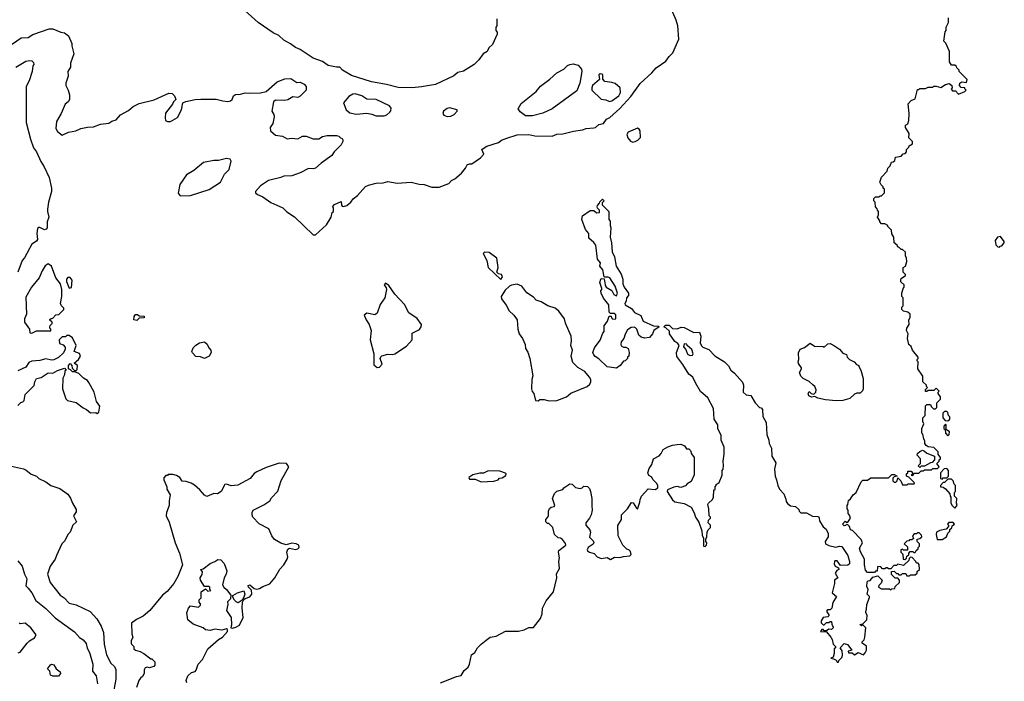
# Model space of a CAD drawing. Extents: x 1793424 to 1900092, y 321114 to 470632.
# Tile 176 of 256: x 1876562 to 1884998, y 392497 to 398169. Entities that reach past the tile are written whole.
import ezdxf

# ---------------------------------------------------------------- set-up
doc = ezdxf.new("R2010")
doc.units = 0

msp = doc.modelspace()

# ---------------------------------------------------------------- linework, layer by layer
at = {"layer": '0CON05XD'}
for points in [[(1879924.2, 397585.8), (1879805, 397588.6), (1879705, 397613.3), (1879575, 397635.8), (1879405, 397691.4), (1879327.5, 397735), (1879305, 397762.5), (1879275, 397762), (1879205, 397776.2), (1879155, 397811.2), (1879075, 397840), (1878964.2, 397914.2), (1878925, 397930), (1878882.1, 397962.1), (1878825, 397992), (1878782.3, 398032.3), (1878735, 398056.2), (1878605, 398146), (1878259.4, 398459.4)], [(1879145, 396940), (1879095, 396896.7), (1879075, 396890), (1879035, 396893.3), (1878965, 396856.2), (1878895, 396830), (1878825, 396827.5), (1878800, 396815), (1878695, 396790), (1878626.1, 396743.9), (1878582.5, 396695), (1878582.5, 396685), (1878599.3, 396669.3), (1878645, 396648.8), (1878715, 396602.5), (1878815.6, 396555.6), (1878850.7, 396520.7), (1878915, 396480), (1879075.5, 396325.5), (1879095, 396325.6), (1879190.1, 396409.9), (1879230, 396475), (1879240, 396515), (1879250, 396525), (1879250, 396555), (1879242.5, 396565), (1879260, 396585), (1879315, 396610), (1879318.3, 396578.3), (1879325, 396570), (1879335, 396567.5), (1879365, 396576.7), (1879400, 396605), (1879418.3, 396631.7), (1879455, 396662.5), (1879525, 396738.8), (1879549.2, 396750.8), (1879615, 396766.2), (1879675, 396769.2), (1879715, 396781.2), (1879795, 396768), (1879915, 396776.2), (1879985, 396757.5), (1880026.4, 396756.4), (1880093.6, 396733.6), (1880155, 396733.3), (1880240, 396765), (1880260.7, 396789.3), (1880290, 396805), (1880347.7, 396852.3), (1880382.5, 396895), (1880397, 396923), (1880415, 396932.5), (1880436.1, 396933.9), (1880510, 396985), (1880537.5, 397015), (1880522.5, 397055), (1880532.5, 397065), (1880563.3, 397085), (1880665, 397116.2), (1880690, 397135), (1880735, 397154.2), (1880825, 397182.9), (1880925, 397183.3), (1880975, 397171.9), (1881125, 397170.6), (1881165, 397186.9), (1881215, 397190), (1881305.8, 397214.2), (1881385, 397223.8), (1881415, 397235.8), (1881482.3, 397242.3), (1881495.8, 397244.2), (1881525, 397269.2), (1881565, 397278), (1881590, 397315), (1881619.1, 397330.9), (1881703.1, 397406.9), (1881799.1, 397510.9), (1881878.8, 397621.2), (1881977.7, 397712.3), (1882015, 397756.7), (1882098.3, 397811.7), (1882125, 397853.3), (1882156.7, 397885), (1882207.7, 398002.3), (1882199.2, 398115), (1882186.2, 398165), (1882110, 398345)], [(1880650.8, 398175), (1880650, 398115), (1880640, 398105), (1880640, 398075), (1880651.7, 398061.7), (1880652.5, 398045), (1880613.8, 397956.2), (1880582.7, 397927.3), (1880566.7, 397895), (1880533.8, 397875), (1880496, 397825), (1880455.6, 397784.4), (1880365, 397726.7), (1880315, 397716.7), (1880282.5, 397687.5), (1880125.8, 397614.2), (1880005, 397594.3), (1879924.2, 397585.8)], [(1883766.7, 393606.7), (1883757, 393637), (1883783.3, 393685), (1883772.3, 393712.3), (1883698.3, 393788.3), (1883680, 393795), (1883670, 393825), (1883658.3, 393838.3), (1883645, 393840), (1883638.3, 393831.7), (1883625, 393830), (1883610, 393845), (1883635, 393870), (1883645, 393860), (1883658.3, 393861.7), (1883680, 393895), (1883671.7, 393921.7), (1883660, 393935), (1883660, 393965), (1883650, 393975), (1883650, 394005), (1883657, 394013), (1883663, 394047), (1883680, 394060), (1883703.6, 394096.4), (1883727.5, 394115), (1883771.7, 394208.3), (1883785, 394220), (1883825, 394220), (1883855, 394240), (1884005, 394240), (1884035, 394270), (1884055, 394270), (1884080, 394255), (1884055, 394250), (1884041.7, 394238.3), (1884042.5, 394215), (1884053, 394203), (1884067, 394203), (1884080, 394215), (1884085, 394240), (1884110, 394215), (1884125, 394180), (1884165, 394180), (1884175, 394190), (1884225, 394190), (1884228.3, 394198.3), (1884178.3, 394248.3), (1884160, 394255), (1884160, 394275), (1884170, 394285), (1884171.7, 394298.3), (1884198.3, 394298.3), (1884210, 394285), (1884210, 394275), (1884200, 394265), (1884215, 394260), (1884225, 394280), (1884265, 394280), (1884285, 394300), (1884305, 394300), (1884315, 394310), (1884375, 394310), (1884385, 394320), (1884425, 394320), (1884440, 394335), (1884420, 394365), (1884440, 394385), (1884440, 394395), (1884450, 394405), (1884450, 394415), (1884430, 394445), (1884430, 394465), (1884395, 394500), (1884345, 394506.7), (1884327, 394517), (1884317.5, 394535), (1884317.5, 394555), (1884307.5, 394575), (1884300, 394615), (1884290, 394625), (1884290, 394665), (1884307.5, 394705), (1884300, 394725), (1884300, 394755), (1884320, 394775), (1884321.7, 394858.3), (1884335, 394870), (1884365, 394870), (1884371.7, 394851.7), (1884391.7, 394831.7), (1884407, 394833), (1884420, 394845), (1884420, 394885), (1884450, 394915), (1884450, 394935), (1884430, 394965), (1884430, 394975), (1884440, 394985), (1884415, 395010), (1884395, 394990), (1884345, 394990), (1884335, 394980), (1884321.7, 394981.7), (1884321.7, 394998.3), (1884340, 395015), (1884330, 395025), (1884330, 395035), (1884300, 395065), (1884298.3, 395111.7), (1884257.5, 395175), (1884260, 395235), (1884250, 395245), (1884250, 395255), (1884260, 395265), (1884260, 395275), (1884210, 395335), (1884198.3, 395368.3), (1884180, 395385), (1884167.5, 395435), (1884172.5, 395475), (1884160, 395505), (1884162.5, 395525), (1884182.5, 395555), (1884180, 395595), (1884190, 395615), (1884190, 395645), (1884171.7, 395661.7), (1884135, 395670), (1884120, 395685), (1884120, 395705), (1884130, 395715), (1884130, 395785), (1884120, 395795), (1884120, 395825), (1884130, 395865), (1884140, 395875), (1884140, 395895), (1884111.7, 395921.7), (1884110, 395935), (1884115, 395950), (1884150, 395975), (1884150, 395985), (1884130, 396005), (1884130, 396045), (1884150, 396055), (1884162.5, 396095), (1884160, 396125), (1884150, 396145), (1884150, 396175), (1884125, 396200), (1884115, 396200), (1884095, 396220), (1884085, 396220), (1884080, 396235), (1884052.5, 396255), (1884050, 396305), (1884033, 396333), (1884030, 396365), (1884000, 396395), (1884000, 396405), (1883975, 396420), (1883945, 396420), (1883930, 396435), (1883930, 396445), (1883912.5, 396475), (1883920, 396495), (1883920, 396525), (1883910, 396535), (1883908.3, 396548.3), (1883893, 396563), (1883890, 396605), (1883880, 396615), (1883880, 396635), (1883895, 396650), (1883925, 396650), (1883935, 396660), (1883945, 396660), (1883970, 396685), (1883970, 396715), (1883960, 396725), (1883960, 396735), (1883941.7, 396751.7), (1883932.5, 396775), (1883945, 396820), (1883995, 396870), (1884000, 396895), (1884020, 396915), (1884031.7, 396948.3), (1884045, 396950), (1884058.3, 396961.7), (1884065, 396990), (1884115, 397000), (1884131.7, 397018.3), (1884148.3, 397021.7), (1884160, 397035), (1884160, 397055), (1884180, 397075), (1884181.7, 397088.3), (1884210, 397105), (1884210, 397125), (1884180, 397155), (1884181.7, 397191.7), (1884150, 397245), (1884150, 397265), (1884170, 397275), (1884180, 397305), (1884182.5, 397365), (1884172.5, 397447.5), (1884200, 397475), (1884235, 397490), (1884255, 397570), (1884265, 397570), (1884275, 397580), (1884295, 397577.5), (1884321.7, 397578.3), (1884345, 397590), (1884385, 397590), (1884395, 397600), (1884415, 397600), (1884455, 397587.5), (1884495, 397612.5), (1884525, 397622.5), (1884547.5, 397605), (1884550, 397585), (1884541.7, 397571.7), (1884555, 397560), (1884578.3, 397558.3), (1884605, 397530), (1884658.3, 397551.7), (1884670, 397565), (1884660, 397575), (1884660, 397585), (1884628.3, 397588.3), (1884613.3, 397605), (1884617.5, 397625), (1884633, 397637), (1884675, 397630), (1884680, 397655), (1884610, 397725), (1884610, 397735), (1884590, 397755), (1884588.3, 397768.3), (1884575, 397780), (1884545, 397780), (1884528.3, 397808.3), (1884527, 397897), (1884497, 397967), (1884480, 397985), (1884490, 398065), (1884500, 398075), (1884500, 398105), (1884520, 398145), (1884520, 398185)], [(1876455, 397929.2), (1876575, 398014), (1876635, 398016.2), (1876675, 398042.5), (1876815, 398090), (1876845, 398090), (1876915, 398061.2), (1876945, 398056.2), (1876979.5, 398029.5), (1877007.5, 397965), (1877007.5, 397945), (1877026.2, 397875), (1876996.7, 397795), (1876997, 397763), (1876973.3, 397725), (1876977.5, 397685), (1876957.5, 397625), (1876957.5, 397605), (1876977.5, 397565), (1876987.5, 397525), (1876987.5, 397485), (1876976.4, 397463.6), (1876952.5, 397445), (1876917.5, 397365), (1876877.5, 397295), (1876872.5, 397235), (1876885, 397210), (1876925, 397180), (1876980, 397205), (1877042.5, 397215), (1877085, 397236), (1877142.4, 397247.6), (1877195, 397250.3), (1877255, 397273.7), (1877325, 397282.7), (1877351, 397299), (1877390, 397310), (1877425.9, 397354.1), (1877495, 397388.8), (1877535, 397423.8), (1877585, 397450), (1877715, 397481.2), (1877840.7, 397539.3), (1877867.5, 397535), (1877887.5, 397515), (1877900, 397485), (1877880, 397465), (1877872.5, 397445), (1877812.3, 397367.7), (1877807, 397327), (1877812.5, 397305), (1877827, 397297), (1877855, 397296.7), (1877915, 397328.8), (1877948, 397395), (1877960, 397455), (1877985, 397467.5), (1878064.2, 397485.8), (1878115, 397488), (1878245, 397486.2), (1878303.8, 397473.8), (1878345, 397466.7), (1878368.3, 397471.7), (1878382.5, 397485), (1878393.9, 397516.1), (1878411.7, 397528.3), (1878455, 397531.2), (1878495, 397542), (1878535, 397538), (1878625, 397542), (1878675, 397552.5), (1878766.7, 397635), (1878835, 397662), (1878885, 397663.3), (1878935, 397630), (1878965, 397632.5), (1879000, 397615), (1879017.5, 397595), (1879017.5, 397565), (1878965, 397512.5), (1878945, 397502.5), (1878903, 397507), (1878858, 397482), (1878835, 397476.7), (1878755, 397477.5), (1878736.4, 397463.6), (1878723.3, 397385), (1878740, 397355), (1878743.3, 397335), (1878731.7, 397278.3), (1878707.5, 397245), (1878710, 397215), (1878755, 397180), (1878815, 397170), (1878855, 397146.7), (1878895, 397153.3), (1878945, 397146.7), (1878985, 397168.8), (1879015, 397168.8), (1879075, 397146.7), (1879115, 397146.2), (1879125, 397146.7), (1879155, 397166.2), (1879195, 397176.2), (1879275, 397176.7), (1879295, 397170), (1879310, 397155), (1879325, 397150), (1879329.3, 397139.3), (1879330, 397125), (1879316.7, 397095), (1879257.5, 397035), (1879237.5, 397005), (1879145, 396940)], [(1876529.5, 397760.5), (1876615, 397812.5), (1876645, 397818.8), (1876667.5, 397815), (1876680.7, 397800.7), (1876683.3, 397785), (1876675.9, 397774.1), (1876668, 397725), (1876642, 397645), (1876617.5, 397595), (1876618.6, 397288.6), (1876655.8, 397145), (1876681.3, 397071.3), (1876705, 397036.7), (1876742.3, 396952.3), (1876771.7, 396908.3), (1876816, 396815), (1876836, 396725), (1876836, 396695), (1876808.8, 396605), (1876801.2, 396545), (1876800, 396525), (1876811.2, 396475), (1876796.7, 396435), (1876797, 396383), (1876788.3, 396371.7), (1876775, 396367.5), (1876735, 396386.7), (1876725, 396386.7), (1876715, 396377.5), (1876710, 396335), (1876716, 396285), (1876705, 396270), (1876665, 396243.3), (1876603.3, 396126.7), (1876583.3, 396103.3), (1876545, 396003.3)], [(1880895, 397343.8), (1880848.8, 397378.8), (1880834, 397405), (1880859.1, 397450.9), (1880986.2, 397553.8), (1881025, 397599.2), (1881105, 397657.5), (1881165, 397712.9), (1881225, 397745.6), (1881255, 397775.6), (1881275, 397785.6), (1881305, 397789.2), (1881347.7, 397777.7), (1881373.8, 397745), (1881379.2, 397725), (1881360, 397625), (1881335, 397560), (1881125, 397404), (1881045, 397366.2), (1880955, 397344.2), (1880895, 397343.8)], [(1881615, 397466.7), (1881635, 397473.8), (1881695, 397516.2), (1881708.1, 397545), (1881705.9, 397585.9), (1881665, 397621.2), (1881635, 397631.2), (1881575, 397637.5), (1881558.3, 397658.3), (1881558.3, 397698.3), (1881534.1, 397705.9), (1881523.3, 397695), (1881530, 397655), (1881469.4, 397605), (1881462.5, 397585), (1881463.8, 397563.8), (1881545, 397486.2), (1881585, 397481.2), (1881615, 397466.7)], [(1879685, 397344), (1879707.3, 397352.7), (1879732.5, 397375), (1879741.7, 397388.3), (1879745, 397410), (1879730.7, 397430.7), (1879615, 397484.2), (1879535, 397486.2), (1879492.5, 397515), (1879435, 397533.3), (1879415, 397528.8), (1879381.2, 397508.8), (1879336.7, 397455), (1879360, 397395), (1879391.2, 397371.2), (1879445, 397359.4), (1879536.8, 397366.8), (1879579.7, 397359.7), (1879615, 397344.2), (1879685, 397344)], [(1880225, 397340), (1880255, 397342), (1880285, 397356.7), (1880310, 397385), (1880310, 397395), (1880245, 397412.5), (1880225, 397407.1), (1880193.3, 397385), (1880186.7, 397365), (1880195, 397351.2), (1880225, 397340)], [(1881815, 397120), (1881835, 397123.3), (1881857.5, 397135), (1881881.7, 397158.3), (1881877, 397217), (1881870, 397230), (1881855, 397237.5), (1881776.4, 397203.6), (1881762.5, 397185), (1881772.5, 397155), (1881795, 397127.5), (1881815, 397120)], [(1877938.3, 396658.3), (1878025, 396662.9), (1878185, 396712.5), (1878283, 396777), (1878317.5, 396845), (1878356.7, 396885), (1878373.3, 396955), (1878363.9, 396973.9), (1878335, 396979.2), (1878265, 396960.8), (1878225, 396960.8), (1878136.1, 396943.9), (1878053.6, 396876.4), (1877992.3, 396837.7), (1877933.3, 396755), (1877920.7, 396680.7), (1877938.3, 396658.3)], [(1881675, 395182.5), (1881593.9, 395193.9), (1881525, 395260), (1881492.3, 395282.3), (1881480, 395295), (1881473.3, 395315), (1881487.5, 395355), (1881535, 395420), (1881558.3, 395481.7), (1881570, 395495), (1881570, 395545), (1881597, 395583), (1881611.7, 395628.3), (1881628.3, 395628.3), (1881631.7, 395611.7), (1881645, 395600), (1881670, 395605), (1881668.3, 395638.3), (1881655, 395650), (1881625, 395650), (1881611.7, 395661.7), (1881610, 395725), (1881565, 395780), (1881542.5, 395825), (1881540, 395845), (1881550, 395855), (1881550, 395865), (1881532.5, 395915), (1881540, 395945), (1881545, 395950), (1881568.3, 395948.3), (1881577.5, 395895), (1881587.5, 395875), (1881636.4, 395846.4), (1881653.6, 395813.6), (1881675, 395800), (1881682.5, 395825), (1881663.3, 395885), (1881617.5, 395955), (1881605, 395962.5), (1881575, 395960), (1881570, 395965), (1881557.5, 396025), (1881532.5, 396055), (1881537.5, 396085), (1881513.3, 396115), (1881497.5, 396235), (1881479.5, 396259.5), (1881438.8, 396295), (1881437.5, 396335), (1881409.3, 396369.3), (1881377.5, 396455), (1881383.6, 396486.4), (1881448.3, 396531.7), (1881481.7, 396531.7), (1881505, 396512.5), (1881530, 396515), (1881530, 396535), (1881511.7, 396551.7), (1881510, 396565), (1881513, 396577), (1881530, 396595), (1881531.7, 396608.3), (1881555, 396630), (1881570, 396615), (1881551.7, 396598.3), (1881551.7, 396581.7), (1881610, 396525), (1881610, 396455), (1881621.7, 396441.7), (1881620, 396405), (1881627.5, 396385), (1881620, 396305), (1881632.5, 396255), (1881638.3, 396178.3), (1881657.5, 396135), (1881672.5, 396055), (1881716.4, 395986.4), (1881730, 395945), (1881730, 395905), (1881740, 395875), (1881777.5, 395825), (1881777.5, 395805), (1881760, 395785), (1881757.5, 395755), (1881746.7, 395735), (1881750, 395725), (1881803, 395693), (1881829.3, 395659.3), (1881883, 395633), (1881903.8, 395583.8), (1881993, 395543), (1882035, 395540), (1882040, 395535), (1881996, 395504), (1881983.3, 395475), (1881956.4, 395443.6), (1881915, 395437.5), (1881885, 395447.5), (1881867.5, 395465), (1881850, 395515), (1881837, 395527), (1881825, 395532.5), (1881800.7, 395529.3), (1881770.7, 395509.3), (1881748.3, 395471.7), (1881737.5, 395435), (1881714.1, 395405.9), (1881712.5, 395385), (1881715, 395372.5), (1881735, 395362.5), (1881755, 395362.5), (1881775, 395350), (1881782.5, 395315), (1881780, 395285), (1881770, 395275), (1881770, 395265), (1881750, 395245), (1881735, 395240), (1881706.4, 395203.6), (1881675, 395182.5)], [(1884955, 396220), (1884961.7, 396228.3), (1884975, 396230), (1884997.5, 396255), (1884997, 396267), (1884965, 396310), (1884940, 396305), (1884920, 396275), (1884925, 396240), (1884941.7, 396221.7), (1884955, 396220)], [(1880685, 395940), (1880697.5, 395965), (1880690, 395985), (1880665, 395990), (1880650, 396005), (1880662.5, 396045), (1880650, 396125), (1880585, 396173.3), (1880543, 396177), (1880533.3, 396165), (1880563.3, 396105), (1880576.7, 396045), (1880685, 395940)], [(1876665, 395482.5), (1876705, 395502.5), (1876828.3, 395501.7), (1876830, 395515), (1876820, 395525), (1876820, 395535), (1876823, 395547), (1876840, 395565), (1876840, 395575), (1876821.7, 395591.7), (1876821.7, 395598.3), (1876831.7, 395608.3), (1876845, 395610), (1876871.7, 395638.3), (1876898.3, 395641.7), (1876940, 395685), (1876940, 395695), (1876920, 395715), (1876912.5, 395735), (1876923.3, 395795), (1876922.5, 395855), (1876911.2, 395905), (1876872, 395955), (1876834, 396055), (1876805, 396076.2), (1876781.7, 396058.3), (1876753.3, 396015), (1876730, 395955), (1876663.3, 395875), (1876615, 395790), (1876620, 395645), (1876602.5, 395605), (1876602.5, 395575), (1876647.5, 395515), (1876650, 395485), (1876665, 395482.5)], [(1876985, 395867.5), (1877005, 395872.5), (1877011.4, 395935), (1876995, 395958.8), (1876975, 395958.8), (1876962, 395945), (1876962, 395925), (1876985, 395867.5)], [(1879625, 395187.5), (1879645, 395190), (1879666.7, 395215), (1879651.2, 395265), (1879655, 395277.5), (1879664.1, 395285.9), (1879715, 395302.5), (1879755, 395298.8), (1879775, 395303.8), (1879875, 395370), (1879923.3, 395425), (1879925, 395480), (1879985.9, 395514.1), (1880001.2, 395535), (1880003.3, 395555), (1879967, 395607), (1879896.2, 395655), (1879857.4, 395727.4), (1879775, 395815.8), (1879725, 395890), (1879695, 395910), (1879683.8, 395895), (1879701.2, 395871.2), (1879704.5, 395855), (1879689.2, 395785), (1879651.5, 395728.5), (1879626, 395654), (1879605, 395639.5), (1879535, 395652.9), (1879514.3, 395635), (1879529.2, 395595), (1879555.9, 395555.9), (1879573.8, 395505), (1879565.8, 395425), (1879596.7, 395303.3), (1879595, 395210), (1879625, 395187.5)], [(1881095, 394900), (1881165, 394903.3), (1881245.7, 394934.3), (1881285, 394966), (1881425, 395024), (1881448, 395045), (1881455.8, 395065), (1881454, 395085), (1881442.5, 395105), (1881403.8, 395153.8), (1881345, 395185.8), (1881300, 395230), (1881285.7, 395285), (1881296.7, 395335), (1881284.4, 395375), (1881290, 395415), (1881285.6, 395455), (1881238.3, 395568.3), (1881228.8, 395605), (1881179.7, 395669.7), (1881150, 395695), (1881087.5, 395715), (1881030.3, 395750.3), (1880986.7, 395765), (1880965, 395788.8), (1880906.1, 395826.1), (1880863.3, 395885), (1880825, 395901.2), (1880775, 395892.5), (1880757, 395883), (1880720.7, 395849.3), (1880687.5, 395795), (1880690, 395775), (1880730.7, 395720.7), (1880755, 395672.5), (1880795, 395636.7), (1880810, 395615), (1880823.3, 395595), (1880830, 395515), (1880840, 395475), (1880870, 395435), (1880893.3, 395385), (1880895, 395350), (1880915, 395317.5), (1880933.8, 395265), (1880957.5, 395115), (1880950, 395085), (1880946.7, 395005), (1880951.7, 394981.7), (1880967.5, 394965), (1880980, 394905), (1881005, 394902.5), (1881018.3, 394911.7), (1881055, 394912.5), (1881095, 394900)], [(1877565, 395590), (1877540, 395595), (1877542.5, 395625), (1877555, 395640), (1877571.7, 395641.7), (1877585, 395630), (1877628.3, 395628.3), (1877628.3, 395611.7), (1877585, 395610), (1877565, 395590)], [(1880165.9, 392484.1), (1880303, 392537), (1880343.8, 392546.2), (1880370.7, 392589.3), (1880405, 392617.5), (1880417, 392643), (1880433.8, 392725), (1880462, 392745), (1880485, 392783.8), (1880515, 392816.2), (1880559.7, 392850.3), (1880592.5, 392875), (1880645, 392882.5), (1880725, 392926.7), (1880835, 392926.2), (1880885, 392938.8), (1880925, 392957.5), (1880965, 392957.5), (1881023.3, 393035), (1881038, 393075), (1881040, 393125), (1881073.9, 393186.1), (1881136.7, 393265), (1881164, 393385), (1881161.7, 393418.3), (1881186.1, 393463.9), (1881180, 393525), (1881186.2, 393555), (1881178.8, 393605), (1881182, 393618), (1881240, 393665), (1881238.3, 393678.3), (1881211.7, 393711.7), (1881195, 393723.3), (1881175, 393727.5), (1881142.5, 393755), (1881130, 393815), (1881095, 393850), (1881085, 393850), (1881070, 393865), (1881070, 393885), (1881087, 393903), (1881091.7, 393918.3), (1881092.5, 393955), (1881101.7, 393978.3), (1881115, 393990), (1881140, 393995), (1881147.5, 394005), (1881127.5, 394065), (1881143.6, 394106.4), (1881165, 394127.5), (1881215, 394142.5), (1881223.6, 394156.4), (1881275, 394188.8), (1881295.8, 394185.8), (1881325, 394157.5), (1881365, 394150), (1881380, 394155), (1881395, 394170), (1881427, 394167), (1881445, 394150), (1881453, 394123), (1881462.5, 394065), (1881463.3, 394005), (1881467.5, 393965), (1881456.7, 393925), (1881442.5, 393895), (1881412.5, 393855), (1881412.5, 393835), (1881447.5, 393795), (1881452.5, 393775), (1881443, 393733), (1881475, 393700), (1881480, 393685), (1881476.4, 393673.6), (1881432.5, 393645), (1881422.5, 393625), (1881427.5, 393615), (1881444.1, 393604.1), (1881483.6, 393593.6), (1881510, 393565), (1881545, 393550), (1881595, 393557.5), (1881625, 393542.5), (1881658.3, 393561.7), (1881705, 393557.5), (1881735, 393567.5), (1881788.3, 393571.7), (1881800, 393585), (1881795, 393610), (1881780, 393625), (1881765, 393630), (1881730, 393665), (1881690, 393745), (1881687, 393833), (1881716.7, 393885), (1881717.5, 393925), (1881770, 393975), (1881805, 394030), (1881818.3, 394028.3), (1881845, 393980), (1881856.4, 393973.6), (1881876.1, 394033.9), (1881876.7, 394055), (1881890, 394085), (1881945, 394147.5), (1882005, 394142.5), (1882030, 394155), (1882030, 394175), (1882017.5, 394195), (1881987, 394227), (1881976.7, 394246.7), (1881950.7, 394260.7), (1881943.3, 394285), (1881955, 394320), (1881977.5, 394355), (1881992.5, 394405), (1882039.5, 394430.5), (1882058.9, 394451.1), (1882075, 394483.3), (1882115, 394506.7), (1882155, 394522.5), (1882195, 394527.5), (1882225, 394530), (1882245, 394522.5), (1882256.4, 394516.4), (1882275, 394490), (1882295, 394490), (1882310, 394475), (1882318.3, 394448.3), (1882340, 394415), (1882341.7, 394268.3), (1882315, 394210), (1882280.7, 394189.3), (1882265, 394172.5), (1882225, 394157.5), (1882195, 394167.5), (1882165, 394162.5), (1882111.7, 394138.3), (1882110, 394125), (1882155, 394052.5), (1882175, 394036.7), (1882255, 394022.5), (1882315, 393990), (1882341.7, 393941.7), (1882352.5, 393905), (1882381.7, 393861.7), (1882407, 393787), (1882408.3, 393748.3), (1882420, 393725), (1882420, 393655), (1882435, 393652.5), (1882447.5, 393665), (1882450, 393685), (1882440, 393695), (1882440, 393715), (1882450, 393735), (1882452.5, 393775), (1882460, 393795), (1882480, 393815), (1882480, 393835), (1882460, 393855), (1882463, 393877), (1882480, 393895), (1882480, 393905), (1882470, 393915), (1882467.5, 393975), (1882458.3, 394011.7), (1882462.5, 394025), (1882497.5, 394055), (1882507.5, 394075), (1882510, 394135), (1882520, 394145), (1882520, 394165), (1882530, 394175), (1882530, 394185), (1882555, 394200), (1882580, 394265), (1882580, 394305), (1882590, 394315), (1882592.5, 394345), (1882587.5, 394385), (1882596.7, 394445), (1882597.5, 394505), (1882572.5, 394565), (1882572.5, 394605), (1882543, 394663), (1882542.5, 394695), (1882513, 394743), (1882506.7, 394835), (1882458.3, 394928.3), (1882395, 394980), (1882352.5, 395055), (1882330, 395105), (1882295, 395130), (1882243.2, 395213.2), (1882190.9, 395280.9), (1882188, 395315), (1882212.5, 395375), (1882201.7, 395391.7), (1882175, 395411.2), (1882130, 395475), (1882128.3, 395498.3), (1882098.3, 395528.3), (1882080, 395535), (1882095, 395550), (1882125, 395550), (1882155, 395520), (1882195, 395517.5), (1882228.3, 395531.7), (1882255, 395530), (1882338.3, 395488.3), (1882385, 395490), (1882397.5, 395455), (1882392.5, 395395), (1882405, 395370), (1882415, 395360), (1882465, 395340), (1882517, 395287), (1882600, 395235), (1882635, 395200), (1882653.6, 395163.6), (1882685, 395137.5), (1882755, 395060), (1882762.5, 395035), (1882760, 394975), (1882785, 394952.5), (1882826.4, 394946.4), (1882863.6, 394883.6), (1882900, 394845), (1882915, 394840), (1882926.4, 394826.4), (1882928.3, 394768.3), (1882957.5, 394715), (1882963.6, 394613.6), (1882980, 394565), (1882983.3, 394535), (1883003.3, 394495), (1883007, 394427), (1883039.3, 394369.3), (1883027.5, 394315), (1883033.3, 394255), (1883046.7, 394225), (1883057.5, 394175), (1883072.5, 394145), (1883107.5, 394105), (1883127, 394057), (1883128.3, 394038.3), (1883140, 394020), (1883165, 394000), (1883210, 393995), (1883238.3, 393968.3), (1883240, 393955), (1883255, 393942.5), (1883301.7, 393941.7), (1883353, 393913), (1883405, 393910), (1883412.5, 393895), (1883413, 393873), (1883445, 393820), (1883470.7, 393800.7), (1883487.5, 393765), (1883487.5, 393735), (1883463.8, 393695), (1883465.9, 393675.9), (1883495, 393661.9), (1883555, 393646), (1883585, 393656.2), (1883605, 393652.5), (1883657.5, 393575), (1883672.5, 393525), (1883670, 393505), (1883657, 393493), (1883595, 393490), (1883565, 393530), (1883545, 393530), (1883542.5, 393525), (1883540, 393505), (1883547.5, 393485), (1883578.3, 393468.3), (1883580, 393455), (1883563.6, 393446.4), (1883547.5, 393425), (1883570, 393385), (1883542.5, 393365), (1883542.5, 393335), (1883522.5, 393255), (1883560, 393225), (1883528.3, 393171.7), (1883520, 393125), (1883505, 393110), (1883481.7, 393108.3), (1883473, 393097), (1883498.3, 393061.7), (1883485, 393050), (1883445, 393042.5), (1883427.5, 393015), (1883428.3, 392998.3), (1883445, 392980), (1883455, 392980), (1883475, 393000), (1883495, 393000), (1883505, 393010), (1883518.3, 393008.3), (1883520, 392985), (1883530, 392965), (1883530, 392955), (1883518.3, 392941.7), (1883495, 392942.5), (1883475, 392930), (1883455, 392930), (1883445, 392940), (1883435, 392940), (1883422.5, 392922.5), (1883475, 392920), (1883512.5, 392875), (1883522.5, 392855), (1883530, 392815), (1883550, 392795), (1883550, 392785), (1883540, 392775), (1883540, 392735), (1883530, 392705), (1883510, 392695), (1883535, 392690), (1883557, 392677), (1883565, 392660), (1883578.3, 392661.7), (1883580, 392675), (1883595, 392690), (1883607.5, 392705), (1883610, 392725), (1883607, 392757), (1883590, 392785), (1883625, 392820), (1883655, 392812.5), (1883690, 392765), (1883660, 392755), (1883661.7, 392741.7), (1883695, 392740), (1883715, 392722.5), (1883745, 392742.5), (1883790, 392725), (1883805, 392740), (1883816.2, 392765), (1883818, 392798), (1883780, 392825), (1883780, 392835), (1883796.2, 392853.8), (1883803.8, 392875), (1883811.2, 392955), (1883785, 392980), (1883775, 392972.5), (1883760, 392985), (1883785, 392990), (1883820, 393025), (1883823.3, 393065), (1883810, 393085), (1883810, 393095), (1883817.5, 393115), (1883820, 393155), (1883843.3, 393215), (1883842.5, 393225), (1883822.5, 393245), (1883830, 393285), (1883818.3, 393308.3), (1883821.7, 393348.3), (1883831.7, 393358.3), (1883848.3, 393361.7), (1883871.7, 393388.3), (1883915, 393400), (1883950, 393365), (1883941.7, 393338.3), (1883921.7, 393318.3), (1883920, 393305), (1883945, 393290), (1884015, 393290), (1884025, 393280), (1884035, 393290), (1884058.3, 393291.7), (1884061.7, 393308.3), (1884100, 393345), (1884100, 393365), (1884085, 393380), (1884061.7, 393381.7), (1884031.7, 393411.7), (1884031.7, 393438.3), (1884055, 393440), (1884075, 393420), (1884085, 393420), (1884095, 393410), (1884115, 393410), (1884125, 393420), (1884155, 393420), (1884161.7, 393401.7), (1884185, 393400), (1884195, 393410), (1884235, 393410), (1884250, 393425), (1884251.7, 393438.3), (1884270, 393455), (1884268.3, 393498.3), (1884258.3, 393508.3), (1884245, 393510), (1884240, 393525), (1884208.3, 393558.3), (1884195, 393560), (1884181.7, 393548.3), (1884178.3, 393531.7), (1884135, 393490), (1884085, 393500), (1884075, 393490), (1884051.7, 393488.3), (1884025, 393460), (1884005, 393460), (1883995, 393470), (1883985, 393470), (1883975, 393460), (1883955, 393460), (1883938.3, 393478.3), (1883915, 393480), (1883910, 393475), (1883908.3, 393441.7), (1883895, 393440), (1883885, 393430), (1883825, 393430), (1883808.3, 393448.3), (1883800, 393495), (1883800, 393545), (1883766.7, 393606.7)], [(1877225, 394792.5), (1877240, 394805), (1877250, 394855), (1877220, 394895), (1877200, 394975), (1877155, 395057.5), (1877142.5, 395075), (1877110, 395095), (1877070, 395135), (1877035, 395150), (1877015, 395150), (1876998.3, 395168.3), (1876980, 395175), (1876980, 395205), (1876995, 395220), (1877010, 395205), (1877011.7, 395181.7), (1877031.7, 395161.7), (1877045, 395160), (1877055, 395170), (1877057.5, 395205), (1877030, 395225), (1877065.8, 395254.2), (1877084.2, 395285), (1877075, 395306.2), (1877030, 395325), (1877046.4, 395376.4), (1877015, 395440), (1876985, 395460), (1876965, 395460), (1876955, 395450), (1876925, 395450), (1876900, 395425), (1876901.7, 395391.7), (1876935, 395380), (1876951.7, 395361.7), (1876952.5, 395345), (1876936.4, 395313.6), (1876895, 395272.5), (1876855, 395252.5), (1876835, 395250), (1876785, 395260), (1876735, 395247.5), (1876665, 395242.5), (1876640.7, 395229.3), (1876615, 395190), (1876545, 395157.5)], [(1878145, 395263.3), (1878111.7, 395278.3), (1878071.7, 395281.7), (1878041.7, 395311.7), (1878037.5, 395325), (1878047.5, 395355), (1878071.7, 395378.3), (1878102.3, 395397.7), (1878146.7, 395406.7), (1878168.3, 395388.3), (1878183.3, 395355), (1878200, 395335), (1878203.3, 395315), (1878185, 395283.3), (1878145, 395263.3)], [(1882305, 395289.2), (1882325, 395293.8), (1882331.2, 395305), (1882321.2, 395341.2), (1882280, 395375), (1882278.3, 395388.3), (1882255, 395390), (1882250, 395365), (1882270, 395340), (1882282.6, 395302.6), (1882305, 395289.2)], [(1883557.7, 394902.3), (1883465, 394910), (1883400, 394925), (1883375, 394937.5), (1883345, 394932.5), (1883323.6, 394943.6), (1883317.5, 394965), (1883325, 394980), (1883343.3, 394963.3), (1883365, 394957.5), (1883383.8, 394975), (1883386.2, 394995), (1883373.1, 395023.1), (1883358.3, 395038.3), (1883325.8, 395065.8), (1883275, 395092.5), (1883253.8, 395113.8), (1883242.5, 395145), (1883260, 395175), (1883260, 395185), (1883235, 395220), (1883232.5, 395235), (1883237.5, 395255), (1883233, 395313), (1883250, 395345), (1883285, 395357.5), (1883335, 395396.7), (1883370.7, 395370.7), (1883445, 395367.5), (1883455, 395360), (1883485, 395390), (1883505, 395392.5), (1883543.6, 395373.6), (1883585, 395343.3), (1883615, 395310), (1883645, 395297.5), (1883652.5, 395275), (1883672.5, 395255), (1883710, 395235), (1883731.7, 395211.7), (1883750, 395205), (1883750, 395195), (1883767.5, 395165), (1883787, 395093), (1883787.5, 395005), (1883781.7, 394988.3), (1883761.7, 394968.3), (1883735, 394967.5), (1883715, 394957.5), (1883675, 394920), (1883615, 394904), (1883557.7, 394902.3)], [(1876545, 394860), (1876571.7, 394888.3), (1876588.3, 394891.7), (1876600, 394905), (1876610, 394955), (1876635, 394980), (1876687, 395033), (1876692.5, 395065), (1876705, 395092.5), (1876745, 395102.5), (1876805, 395142.5), (1876845, 395137.5), (1876885, 395160), (1876945, 395180), (1876960, 395165), (1876950, 395155), (1876947, 395123), (1876932.5, 395095), (1876927.5, 395005), (1876957, 394917), (1876973, 394903), (1877045, 394887.5), (1877105, 394840), (1877135, 394827.5), (1877168.3, 394798.3), (1877215, 394800), (1877225, 394792.5)], [(1884515, 394730), (1884530, 394745), (1884530, 394765), (1884520, 394775), (1884515, 394800), (1884505, 394810), (1884485, 394810), (1884470, 394795), (1884470, 394755), (1884491.7, 394731.7), (1884515, 394730)], [(1884515, 394602.5), (1884526.4, 394613.6), (1884527.5, 394635), (1884500, 394655), (1884500, 394695), (1884495, 394700), (1884480, 394685), (1884480, 394665), (1884490, 394655), (1884493, 394623), (1884515, 394602.5)], [(1884275, 394330), (1884260, 394345), (1884280, 394365), (1884280, 394405), (1884250, 394435), (1884255, 394450), (1884273.6, 394466.4), (1884297, 394477), (1884315, 394470), (1884333, 394453), (1884398.3, 394428.3), (1884400, 394395), (1884378.3, 394371.7), (1884365, 394370), (1884315, 394340), (1884285, 394340), (1884275, 394330)], [(1877993.3, 392485), (1877988.8, 392505), (1878003.3, 392545), (1878035, 392573.3), (1878065, 392582), (1878075, 392591.2), (1878090, 392645), (1878128.8, 392685), (1878175, 392776.7), (1878265, 392856.7), (1878300, 392875), (1878342.5, 392925), (1878341.7, 392941.7), (1878335, 392947.5), (1878295, 392936.7), (1878235, 392943.3), (1878195, 392931.2), (1878155, 392938.8), (1878134.2, 392954.2), (1878047.3, 392987.3), (1878003.3, 393025), (1877993.8, 393085), (1878007.5, 393125), (1878025, 393142.5), (1878095, 393133.3), (1878111.7, 393148.3), (1878111.7, 393161.7), (1878100, 393175), (1878100, 393195), (1878116.4, 393213.6), (1878117.5, 393265), (1878155, 393290), (1878175, 393270), (1878200, 393275), (1878190, 393285), (1878190, 393305), (1878185, 393310), (1878145, 393310), (1878110, 393365), (1878107.5, 393385), (1878126.7, 393413.3), (1878127.5, 393435), (1878113.6, 393456.4), (1878135, 393462.5), (1878193.9, 393506.1), (1878235, 393523.3), (1878259.3, 393540.7), (1878285, 393537.5), (1878315, 393506.2), (1878336.2, 393445), (1878330, 393415), (1878313.3, 393385), (1878300, 393325), (1878310, 393305), (1878332.5, 393285), (1878370, 393235), (1878367.5, 393205), (1878343, 393177), (1878346.7, 393155), (1878333.3, 393105), (1878373, 393043), (1878376.7, 392983.3), (1878370, 392955), (1878385, 392952.5), (1878415, 392960), (1878445, 392977.5), (1878475.8, 393045), (1878466.7, 393125), (1878470, 393175), (1878481.7, 393198.3), (1878492.5, 393207.5), (1878535, 393221.2), (1878552, 393245), (1878548, 393278), (1878522.5, 393305), (1878520.7, 393319.3), (1878535, 393323.3), (1878571.7, 393291.7), (1878595, 393287.1), (1878617.6, 393292.4), (1878645, 393310), (1878705, 393333.8), (1878748.8, 393385), (1878791.2, 393458.8), (1878824.1, 393495.9), (1878852.5, 393545), (1878860, 393565), (1878850, 393605), (1878860.7, 393629.3), (1878875, 393637.5), (1878923.6, 393626.4), (1878945, 393633.3), (1878956.7, 393645), (1878952.5, 393665), (1878930, 393675), (1878895, 393680), (1878845, 393667.5), (1878800.5, 393680.5), (1878745, 393711.2), (1878723.2, 393743.2), (1878695.3, 393805.3), (1878615, 393846.2), (1878560, 393905), (1878553.8, 393925), (1878552.5, 393945), (1878563.3, 393965), (1878655, 394010), (1878705, 394043.8), (1878719.5, 394070.5), (1878773.2, 394126.8), (1878802.1, 394217.9), (1878866.7, 394335), (1878847.5, 394365), (1878784.3, 394365.7), (1878675, 394328.6), (1878595, 394293.8), (1878570.5, 394279.5), (1878537.5, 394235), (1878430.5, 394179.5), (1878375, 394173.8), (1878335, 394186.7), (1878320, 394185), (1878287.5, 394125), (1878257, 394103), (1878225, 394107.5), (1878165, 394082.5), (1878145, 394092.5), (1878105, 394137.5), (1878059.3, 394179.3), (1878030, 394195), (1877989.3, 394209.3), (1877953, 394213), (1877933, 394243), (1877905, 394262.5), (1877875, 394270), (1877835, 394270), (1877828.3, 394261.7), (1877815, 394260), (1877798.3, 394241.7), (1877797.5, 394225), (1877823.3, 394165), (1877823.6, 394143.6), (1877852.5, 394095), (1877842.5, 394045), (1877842.5, 394005), (1877818.8, 393945), (1877816.2, 393915), (1877841.7, 393861.7), (1877892.7, 393682.7), (1877931.2, 393595), (1877956.2, 393495), (1877917.5, 393395), (1877883.6, 393336.4), (1877825, 393267.5), (1877786.7, 393235), (1877677.5, 393105), (1877620, 393055), (1877563, 393027), (1877520, 392995), (1877522.5, 392905), (1877530, 392875), (1877517.5, 392845), (1877517.5, 392825), (1877520, 392815), (1877540, 392795), (1877540, 392775), (1877555, 392762.5), (1877595, 392752.5), (1877626.7, 392736.7), (1877685, 392690), (1877695, 392690), (1877720, 392665), (1877720, 392635), (1877710, 392625), (1877675, 392612.5), (1877655, 392617.5), (1877637, 392613), (1877627.5, 392595), (1877627.5, 392565), (1877613, 392537), (1877597.5, 392525), (1877583.8, 392505), (1877563.8, 392445)], [(1876491.2, 394341.2), (1876595, 394317.5), (1876617, 394307), (1876661.7, 394271.7), (1876705, 394256.7), (1876726.4, 394236.4), (1876785, 394206.2), (1876827.5, 394175), (1876905, 394150), (1876975, 394102.5), (1876998.3, 394068.3), (1877013.3, 394025), (1877045, 393970), (1877045, 393950), (1877024, 393915), (1877048.8, 393865), (1877016.2, 393835), (1876993.3, 393775), (1876975, 393756.7), (1876948.8, 393701.2), (1876923.8, 393675), (1876876.7, 393576.7), (1876865.8, 393545), (1876824.2, 393485), (1876800.8, 393415), (1876823.3, 393345), (1876910, 393235), (1876941.7, 393211.7), (1876985, 393166.7), (1877045, 393152), (1877165, 393096.2), (1877223, 393033), (1877260.3, 392970.3), (1877280, 392915), (1877287.1, 392815), (1877307.1, 392725), (1877341.8, 392651.8), (1877373, 392623), (1877385, 392597.5), (1877385.6, 392515), (1877345, 392300)], [(1880515, 394207.5), (1880625, 394213.3), (1880660, 394225), (1880673, 394237), (1880695, 394240), (1880728.3, 394261.7), (1880730, 394275), (1880725, 394280), (1880675, 394297.5), (1880575, 394300), (1880535, 394280), (1880505, 394280), (1880443.6, 394266.4), (1880410, 394245), (1880415, 394230), (1880465, 394230), (1880515, 394207.5)], [(1884465, 394230), (1884475, 394240), (1884505, 394240), (1884520, 394255), (1884520, 394305), (1884505, 394320), (1884481.7, 394318.3), (1884450, 394285), (1884450, 394235), (1884465, 394230)], [(1884575, 393980), (1884592.5, 394005), (1884587.5, 394025), (1884590, 394065), (1884570, 394085), (1884570, 394115), (1884580, 394125), (1884580, 394175), (1884568.3, 394188.3), (1884560, 394215), (1884545, 394230), (1884515, 394230), (1884485, 394200), (1884475, 394200), (1884450, 394175), (1884450, 394165), (1884475, 394160), (1884495, 394147.5), (1884530, 394105), (1884533, 394083), (1884540, 394075), (1884540, 394025), (1884550, 394005), (1884575, 393980)], [(1884465, 393713.3), (1884502.5, 393735), (1884513, 393767), (1884530, 393785), (1884531.7, 393798.3), (1884548.3, 393811.7), (1884551.7, 393828.3), (1884570, 393845), (1884558.3, 393858.3), (1884521.7, 393858.3), (1884510, 393845), (1884520, 393835), (1884520, 393825), (1884498.3, 393801.7), (1884445, 393790), (1884417.5, 393775), (1884412.5, 393755), (1884423.3, 393713.3), (1884465, 393713.3)], [(1884145, 393540), (1884158.3, 393551.7), (1884161.7, 393568.3), (1884178.3, 393581.7), (1884180, 393595), (1884191.7, 393608.3), (1884215, 393610), (1884221.7, 393601.7), (1884235, 393600), (1884241.7, 393618.3), (1884258.3, 393631.7), (1884260, 393645), (1884270, 393655), (1884270, 393675), (1884250, 393695), (1884250, 393715), (1884275, 393720), (1884290, 393735), (1884288.3, 393748.3), (1884268.3, 393768.3), (1884255, 393770), (1884245, 393760), (1884225, 393760), (1884210, 393745), (1884218.3, 393721.7), (1884205, 393710), (1884185, 393710), (1884178.3, 393701.7), (1884161.7, 393698.3), (1884140, 393675), (1884168.3, 393648.3), (1884168.3, 393621.7), (1884135, 393620), (1884125, 393630), (1884110, 393625), (1884110, 393605), (1884127, 393587), (1884130, 393545), (1884145, 393540)], [(1876545, 393528.8), (1876583.9, 393483.9), (1876604, 393415), (1876623.8, 393375), (1876614.1, 393314.1), (1876635.9, 393295.9), (1876665, 393256.7), (1876700.9, 393190.9), (1876785, 393121.2), (1876865, 393042), (1877032.4, 392922.4), (1877075, 392873.3), (1877105, 392853.3), (1877131.2, 392821.2), (1877141.2, 392781.2), (1877160, 392745), (1877190, 392645), (1877186.7, 392585), (1877216.2, 392545), (1877229.2, 392475)], [(1878435, 393170), (1878417, 393177), (1878403.6, 393193.6), (1878388.3, 393218.3), (1878388.3, 393231.7), (1878427.5, 393255), (1878483.3, 393273.3), (1878490, 393245), (1878482.5, 393217.5), (1878468.3, 393191.7), (1878435, 393170)], [(1876549.3, 392740.7), (1876565, 392747.5), (1876627.5, 392825), (1876647.5, 392845), (1876689.3, 392870.7), (1876702.5, 392895), (1876657.5, 392955), (1876610, 392995), (1876565, 392990), (1876557, 392997)], [(1876895, 392540), (1876845, 392540), (1876825, 392550), (1876820, 392585), (1876800, 392605), (1876825, 392637.5), (1876835, 392642.5), (1876855, 392637.5), (1876873.6, 392603.6), (1876908.3, 392578.3), (1876912.5, 392565), (1876895, 392540)]]:
    msp.add_lwpolyline(points, dxfattribs=at)

doc.saveas('drawing.dxf')
